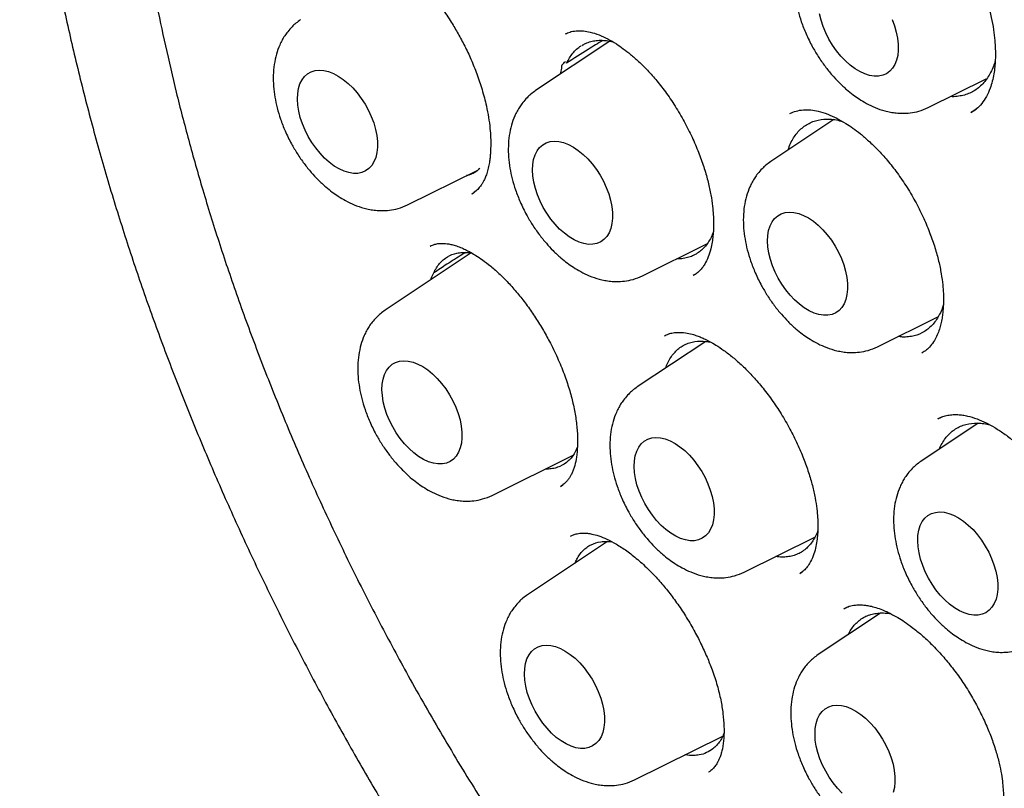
# Model space of a CAD drawing. Header units: millimetres. Extents: x 8 to 1191, y 12 to 1197.
# Tile 23 of 61: x 1115 to 1126, y 523 to 531. Entities that reach past the tile are written whole.
import ezdxf

# ---------------------------------------------------------------- set-up
doc = ezdxf.new("R2010")
doc.units = ezdxf.units.MM

msp = doc.modelspace()

# ---------------------------------------------------------------- linework, layer by layer
at = {"color": 7, "linetype": 'Continuous', "lineweight": 30}
for p, q in [((1121, 530.856), (1120.993, 530.853)), ((1121.422, 530.755), (1120.619, 530.219)), ((1120.949, 530.836), (1120.944, 530.834)), ((1124.871, 530.036), (1125.499, 530.347)), ((1125.333, 529.982), (1125.388, 530.019)), ((1123.847, 529.906), (1123.164, 529.451)), ((1123.388, 529.977), (1123.375, 529.971)), ((1119.231, 528.982), (1119.991, 529.358)), ((1119.928, 529.101), (1119.958, 529.12)), ((1119.478, 528.533), (1119.482, 528.535)), ((1121.777, 528.214), (1122.474, 528.559)), ((1119.919, 528.461), (1118.989, 527.841)), ((1122.33, 528.22), (1122.334, 528.222)), ((1124.322, 527.445), (1124.974, 527.768)), ((1122.064, 527.585), (1122.016, 527.564)), ((1122.017, 527.562), (1122.02, 527.564)), ((1122.46, 527.503), (1121.719, 527.01)), ((1124.802, 527.377), (1124.813, 527.385)), ((1125.411, 526.617), (1124.79, 526.203)), ((1125.015, 526.684), (1124.974, 526.664)), ((1124.975, 526.662), (1124.978, 526.663)), ((1120.147, 525.836), (1121.025, 526.27)), ((1120.887, 525.932), (1120.915, 525.951)), ((1121.397, 525.337), (1120.532, 524.76)), ((1122.877, 525.004), (1123.643, 525.384)), ((1123.478, 524.99), (1123.508, 525.012)), ((1124.003, 524.629), (1123.957, 524.607)), ((1124.354, 524.561), (1123.678, 524.111)), ((1121.69, 522.755), (1122.645, 523.228)), ((1122.492, 522.838), (1122.49, 522.837))]:
    msp.add_line(p, q, dxfattribs=at)
at = {"color": 7, "linetype": 'Continuous', "lineweight": 30, "flags": 128}
for points in [[(1124.479, 530.991), (1124.505, 530.922), (1124.524, 530.854), (1124.538, 530.786), (1124.545, 530.721), (1124.546, 530.659), (1124.539, 530.601), (1124.527, 530.549), (1124.508, 530.502), (1124.483, 530.462), (1124.453, 530.429), (1124.417, 530.403), (1124.377, 530.386), (1124.333, 530.377), (1124.285, 530.376), (1124.235, 530.384), (1124.183, 530.4), (1124.13, 530.425), (1124.077, 530.457), (1124.024, 530.496), (1123.973, 530.542), (1123.923, 530.594), (1123.877, 530.651), (1123.834, 530.713), (1123.795, 530.778), (1123.761, 530.845), (1123.733, 530.913), (1123.71, 530.982), (1123.693, 531.05)], [(1118.04, 530.127), (1118.042, 530.187), (1118.052, 530.242), (1118.067, 530.292), (1118.089, 530.335), (1118.117, 530.372), (1118.15, 530.401), (1118.188, 530.423), (1118.23, 530.436), (1118.276, 530.441), (1118.325, 530.437), (1118.376, 530.425), (1118.429, 530.405), (1118.482, 530.376), (1118.535, 530.341), (1118.588, 530.298), (1118.638, 530.249), (1118.686, 530.194), (1118.731, 530.135), (1118.772, 530.072), (1118.808, 530.005), (1118.839, 529.938), (1118.865, 529.869), (1118.885, 529.8), (1118.898, 529.733), (1118.905, 529.667), (1118.906, 529.606), (1118.9, 529.548), (1118.887, 529.495), (1118.868, 529.448), (1118.844, 529.408), (1118.813, 529.375), (1118.778, 529.35), (1118.738, 529.332), (1118.693, 529.323), (1118.646, 529.323), (1118.596, 529.331), (1118.544, 529.347), (1118.491, 529.371), (1118.437, 529.403), (1118.384, 529.443), (1118.333, 529.489), (1118.284, 529.541), (1118.237, 529.598), (1118.194, 529.659), (1118.155, 529.724), (1118.122, 529.791), (1118.093, 529.86), (1118.07, 529.929), (1118.054, 529.997), (1118.043, 530.063), (1118.04, 530.127)], [(1120.585, 529.358), (1120.588, 529.418), (1120.597, 529.474), (1120.613, 529.523), (1120.634, 529.567), (1120.662, 529.604), (1120.695, 529.633), (1120.733, 529.654), (1120.775, 529.668), (1120.821, 529.672), (1120.87, 529.669), (1120.921, 529.657), (1120.974, 529.636), (1121.027, 529.608), (1121.081, 529.572), (1121.133, 529.529), (1121.183, 529.48), (1121.231, 529.426), (1121.276, 529.366), (1121.317, 529.303), (1121.353, 529.237), (1121.384, 529.169), (1121.41, 529.1), (1121.43, 529.032), (1121.443, 528.964), (1121.451, 528.899), (1121.451, 528.837), (1121.445, 528.779), (1121.432, 528.727), (1121.414, 528.68), (1121.389, 528.64), (1121.358, 528.607), (1121.323, 528.581), (1121.283, 528.564), (1121.239, 528.555), (1121.191, 528.554), (1121.141, 528.562), (1121.089, 528.578), (1121.036, 528.603), (1120.982, 528.635), (1120.93, 528.674), (1120.878, 528.72), (1120.829, 528.772), (1120.782, 528.829), (1120.739, 528.891), (1120.701, 528.955), (1120.667, 529.023), (1120.638, 529.091), (1120.616, 529.16), (1120.599, 529.228), (1120.589, 529.295), (1120.585, 529.358)], [(1123.13, 528.59), (1123.133, 528.65), (1123.142, 528.705), (1123.158, 528.755), (1123.18, 528.799), (1123.207, 528.835), (1123.24, 528.865), (1123.278, 528.886), (1123.32, 528.899), (1123.366, 528.904), (1123.415, 528.9), (1123.467, 528.888), (1123.519, 528.868), (1123.573, 528.84), (1123.626, 528.804), (1123.678, 528.761), (1123.728, 528.712), (1123.776, 528.657), (1123.821, 528.598), (1123.862, 528.535), (1123.898, 528.469), (1123.93, 528.401), (1123.955, 528.332), (1123.975, 528.263), (1123.989, 528.196), (1123.996, 528.131), (1123.996, 528.069), (1123.99, 528.011), (1123.978, 527.958), (1123.959, 527.911), (1123.934, 527.871), (1123.904, 527.838), (1123.868, 527.813), (1123.828, 527.795), (1123.784, 527.786), (1123.736, 527.786), (1123.686, 527.794), (1123.634, 527.81), (1123.581, 527.834), (1123.528, 527.866), (1123.475, 527.906), (1123.423, 527.952), (1123.374, 528.004), (1123.327, 528.061), (1123.285, 528.122), (1123.246, 528.187), (1123.212, 528.254), (1123.183, 528.323), (1123.161, 528.392), (1123.144, 528.46), (1123.134, 528.526), (1123.13, 528.59)], [(1118.955, 526.98), (1118.958, 527.04), (1118.967, 527.096), (1118.983, 527.145), (1119.004, 527.189), (1119.032, 527.226), (1119.065, 527.255), (1119.103, 527.276), (1119.145, 527.29), (1119.191, 527.294), (1119.24, 527.291), (1119.291, 527.279), (1119.344, 527.258), (1119.397, 527.23), (1119.451, 527.194), (1119.503, 527.151), (1119.553, 527.102), (1119.601, 527.048), (1119.646, 526.988), (1119.687, 526.925), (1119.723, 526.859), (1119.755, 526.791), (1119.78, 526.722), (1119.8, 526.654), (1119.813, 526.586), (1119.821, 526.521), (1119.821, 526.459), (1119.815, 526.401), (1119.802, 526.349), (1119.784, 526.302), (1119.759, 526.262), (1119.728, 526.229), (1119.693, 526.203), (1119.653, 526.186), (1119.609, 526.177), (1119.561, 526.176), (1119.511, 526.184), (1119.459, 526.2), (1119.406, 526.225), (1119.352, 526.257), (1119.3, 526.296), (1119.248, 526.342), (1119.199, 526.394), (1119.152, 526.451), (1119.109, 526.513), (1119.071, 526.577), (1119.037, 526.645), (1119.008, 526.713), (1118.986, 526.782), (1118.969, 526.85), (1118.959, 526.917), (1118.955, 526.98)], [(1121.685, 526.149), (1121.688, 526.209), (1121.697, 526.264), (1121.713, 526.314), (1121.735, 526.358), (1121.762, 526.394), (1121.795, 526.424), (1121.833, 526.445), (1121.876, 526.458), (1121.922, 526.463), (1121.97, 526.459), (1122.022, 526.447), (1122.074, 526.427), (1122.128, 526.399), (1122.181, 526.363), (1122.233, 526.32), (1122.284, 526.271), (1122.332, 526.216), (1122.376, 526.157), (1122.417, 526.094), (1122.454, 526.028), (1122.485, 525.96), (1122.51, 525.891), (1122.53, 525.822), (1122.544, 525.755), (1122.551, 525.69), (1122.551, 525.628), (1122.545, 525.57), (1122.533, 525.517), (1122.514, 525.47), (1122.489, 525.43), (1122.459, 525.397), (1122.423, 525.372), (1122.383, 525.354), (1122.339, 525.345), (1122.291, 525.345), (1122.241, 525.353), (1122.189, 525.369), (1122.136, 525.393), (1122.083, 525.425), (1122.03, 525.465), (1121.978, 525.511), (1121.929, 525.563), (1121.883, 525.62), (1121.84, 525.681), (1121.801, 525.746), (1121.767, 525.813), (1121.739, 525.882), (1121.716, 525.951), (1121.699, 526.019), (1121.689, 526.085), (1121.685, 526.149)], [(1124.756, 525.342), (1124.759, 525.402), (1124.768, 525.458), (1124.784, 525.508), (1124.806, 525.551), (1124.833, 525.588), (1124.867, 525.617), (1124.904, 525.639), (1124.947, 525.652), (1124.993, 525.657), (1125.042, 525.653), (1125.093, 525.641), (1125.145, 525.62), (1125.199, 525.592), (1125.252, 525.556), (1125.304, 525.514), (1125.355, 525.465), (1125.403, 525.41), (1125.448, 525.351), (1125.488, 525.287), (1125.525, 525.221), (1125.556, 525.153), (1125.582, 525.084), (1125.601, 525.016), (1125.615, 524.948), (1125.622, 524.883), (1125.623, 524.821), (1125.616, 524.763), (1125.604, 524.711), (1125.585, 524.664), (1125.56, 524.624), (1125.53, 524.591), (1125.494, 524.565), (1125.454, 524.548), (1125.41, 524.539), (1125.362, 524.538), (1125.312, 524.546), (1125.26, 524.562), (1125.207, 524.587), (1125.154, 524.619), (1125.101, 524.658), (1125.05, 524.704), (1125, 524.756), (1124.954, 524.813), (1124.911, 524.875), (1124.872, 524.94), (1124.838, 525.007), (1124.81, 525.075), (1124.787, 525.144), (1124.77, 525.212), (1124.76, 525.279), (1124.756, 525.342)], [(1120.498, 523.899), (1120.5, 523.959), (1120.51, 524.015), (1120.525, 524.064), (1120.547, 524.108), (1120.575, 524.145), (1120.608, 524.174), (1120.646, 524.196), (1120.688, 524.209), (1120.734, 524.214), (1120.783, 524.21), (1120.834, 524.198), (1120.887, 524.177), (1120.94, 524.149), (1120.993, 524.113), (1121.046, 524.071), (1121.096, 524.021), (1121.144, 523.967), (1121.189, 523.907), (1121.23, 523.844), (1121.266, 523.778), (1121.297, 523.71), (1121.323, 523.641), (1121.343, 523.573), (1121.356, 523.505), (1121.363, 523.44), (1121.364, 523.378), (1121.358, 523.32), (1121.345, 523.268), (1121.327, 523.221), (1121.302, 523.181), (1121.271, 523.148), (1121.236, 523.122), (1121.196, 523.105), (1121.151, 523.096), (1121.104, 523.095), (1121.054, 523.103), (1121.002, 523.119), (1120.949, 523.144), (1120.895, 523.176), (1120.842, 523.215), (1120.791, 523.261), (1120.742, 523.313), (1120.695, 523.37), (1120.652, 523.432), (1120.614, 523.497), (1120.58, 523.564), (1120.551, 523.632), (1120.528, 523.701), (1120.512, 523.769), (1120.501, 523.836), (1120.498, 523.899)], [(1123.644, 523.25), (1123.646, 523.31), (1123.656, 523.365), (1123.671, 523.415), (1123.693, 523.459), (1123.721, 523.495), (1123.754, 523.525), (1123.792, 523.546), (1123.834, 523.559), (1123.88, 523.564), (1123.929, 523.561), (1123.98, 523.548), (1124.033, 523.528), (1124.086, 523.5), (1124.139, 523.464), (1124.192, 523.421), (1124.242, 523.372), (1124.29, 523.318), (1124.335, 523.258), (1124.376, 523.195), (1124.412, 523.129), (1124.443, 523.061), (1124.469, 522.992), (1124.489, 522.923), (1124.502, 522.856), (1124.509, 522.791), (1124.51, 522.729), (1124.504, 522.671), (1124.491, 522.618)], [(1123.937, 522.612), (1123.888, 522.664), (1123.841, 522.721), (1123.798, 522.782), (1123.76, 522.847), (1123.726, 522.914), (1123.697, 522.983), (1123.674, 523.052), (1123.658, 523.12), (1123.647, 523.186), (1123.644, 523.25)]]:
    msp.add_lwpolyline(points, dxfattribs=at)
at = {"color": 7, "linetype": 'Continuous', "lineweight": 30}
for points, knots in [([(1121.448, 544.512), (1121.415, 544.509), (1121.341, 544.5), (1121.229, 544.485), (1121.103, 544.465), (1120.965, 544.443), (1120.82, 544.417), (1120.666, 544.386), (1120.463, 544.34), (1120.21, 544.274), (1119.907, 544.178), (1119.655, 544.085), (1119.453, 544), (1119.302, 543.933), (1119.156, 543.863), (1119.018, 543.792), (1118.894, 543.724), (1118.783, 543.66), (1118.685, 543.602), (1118.602, 543.55), (1118.534, 543.505), (1118.478, 543.468), (1118.43, 543.435), (1118.383, 543.403), (1118.33, 543.366), (1118.268, 543.321), (1118.186, 543.26), (1118.084, 543.181), (1117.962, 543.081), (1117.83, 542.968), (1117.694, 542.845), (1117.56, 542.716), (1117.43, 542.584), (1117.32, 542.466), (1117.228, 542.363), (1117.157, 542.281), (1117.092, 542.203), (1117.036, 542.134), (1116.991, 542.077), (1116.956, 542.033), (1116.927, 541.996), (1116.897, 541.956), (1116.862, 541.909), (1116.82, 541.852), (1116.77, 541.782), (1116.713, 541.701), (1116.652, 541.611), (1116.59, 541.517), (1116.53, 541.423), (1116.447, 541.288), (1116.344, 541.112), (1116.23, 540.903), (1116.13, 540.706), (1116.043, 540.524), (1115.966, 540.356), (1115.905, 540.212), (1115.856, 540.093), (1115.819, 539.998), (1115.786, 539.913), (1115.757, 539.834), (1115.728, 539.756), (1115.698, 539.671), (1115.664, 539.574), (1115.626, 539.459), (1115.584, 539.325), (1115.537, 539.172), (1115.488, 539), (1115.438, 538.809), (1115.387, 538.602), (1115.326, 538.333), (1115.261, 538.008), (1115.197, 537.63), (1115.146, 537.261), (1115.106, 536.902), (1115.076, 536.554), (1115.05, 536.159), (1115.034, 535.713), (1115.031, 535.21), (1115.043, 534.706), (1115.07, 534.198), (1115.111, 533.681), (1115.167, 533.148), (1115.241, 532.595), (1115.333, 532.018), (1115.444, 531.419), (1115.575, 530.808), (1115.723, 530.195), (1115.885, 529.586), (1116.063, 528.983), (1116.253, 528.389), (1116.456, 527.802), (1116.671, 527.22), (1116.901, 526.639), (1117.145, 526.056), (1117.405, 525.472), (1117.679, 524.888), (1117.967, 524.308), (1118.266, 523.734), (1118.576, 523.17), (1118.896, 522.615), (1119.228, 522.068), (1119.575, 521.52), (1119.934, 520.979), (1120.306, 520.443), (1120.69, 519.915), (1121.035, 519.461), (1121.334, 519.082), (1121.576, 518.783), (1121.812, 518.499), (1122.037, 518.237), (1122.248, 517.995), (1122.447, 517.773), (1122.633, 517.57), (1122.795, 517.397), (1122.938, 517.246), (1123.072, 517.106), (1123.217, 516.958), (1123.38, 516.794), (1123.562, 516.615), (1123.764, 516.419), (1123.982, 516.213), (1124.217, 515.997), (1124.468, 515.773), (1124.78, 515.502), (1125.141, 515.2), (1125.542, 514.881), (1125.913, 514.6), (1126.255, 514.353), (1126.568, 514.136), (1126.87, 513.935), (1127.167, 513.746), (1127.464, 513.564), (1127.663, 513.45), (1127.763, 513.392)], [0, 0, 0, 0, 0.002879, 0.006366, 0.010469, 0.015193, 0.020502, 0.02605, 0.031756, 0.042624, 0.054017, 0.065932, 0.071801, 0.077788, 0.083847, 0.089515, 0.094673, 0.099321, 0.10346, 0.107094, 0.109928, 0.112354, 0.114372, 0.116248, 0.118558, 0.121322, 0.124494, 0.129526, 0.135154, 0.141378, 0.147986, 0.154554, 0.161068, 0.167527, 0.171478, 0.175374, 0.178898, 0.181969, 0.184589, 0.18633, 0.187799, 0.189414, 0.191415, 0.1938, 0.196751, 0.200136, 0.203922, 0.207746, 0.211504, 0.215197, 0.223639, 0.231715, 0.238615, 0.2452, 0.251152, 0.256367, 0.260052, 0.263255, 0.266008, 0.268599, 0.271097, 0.273778, 0.276939, 0.28058, 0.284908, 0.289762, 0.295141, 0.301047, 0.307475, 0.314012, 0.325338, 0.336228, 0.346685, 0.356694, 0.366243, 0.375323, 0.38868, 0.401815, 0.414749, 0.427525, 0.44039, 0.453472, 0.466996, 0.480959, 0.495351, 0.510063, 0.524589, 0.538923, 0.553061, 0.567033, 0.580657, 0.594291, 0.607936, 0.621586, 0.635485, 0.649379, 0.663265, 0.677136, 0.69099, 0.704578, 0.718206, 0.732019, 0.746208, 0.760019, 0.774125, 0.788507, 0.797117, 0.805689, 0.813793, 0.821402, 0.82852, 0.835147, 0.841285, 0.846933, 0.851038, 0.85531, 0.85999, 0.865079, 0.871033, 0.877464, 0.88437, 0.891753, 0.89961, 0.907918, 0.920796, 0.933081, 0.944772, 0.954711, 0.964179, 0.973181, 0.982038, 0.990977, 1, 1, 1, 1]), ([(1122.034, 543.139), (1122.098, 543.142), (1122.237, 543.147), (1122.455, 543.146), (1122.687, 543.138), (1122.922, 543.123), (1123.158, 543.1), (1123.397, 543.07), (1123.638, 543.032), (1123.881, 542.988), (1124.126, 542.935), (1124.373, 542.876), (1124.621, 542.809), (1124.87, 542.736), (1125.121, 542.655), (1125.374, 542.566), (1125.627, 542.471), (1125.882, 542.369), (1126.137, 542.259), (1126.393, 542.143), (1126.65, 542.019), (1126.907, 541.889), (1127.165, 541.752), (1127.423, 541.608), (1127.681, 541.458), (1127.939, 541.301), (1128.197, 541.137), (1128.454, 540.967), (1128.712, 540.791), (1128.969, 540.608), (1129.225, 540.419), (1129.48, 540.224), (1129.734, 540.023), (1129.988, 539.816), (1130.24, 539.603), (1130.491, 539.385), (1130.74, 539.161), (1130.988, 538.931), (1131.235, 538.696), (1131.479, 538.456), (1131.722, 538.211), (1131.962, 537.96), (1132.201, 537.705), (1132.437, 537.445), (1132.67, 537.18), (1132.901, 536.911), (1133.13, 536.638), (1133.356, 536.36), (1133.579, 536.078), (1133.799, 535.792), (1134.015, 535.502), (1134.229, 535.209), (1134.439, 534.912), (1134.646, 534.612), (1134.85, 534.308), (1135.049, 534.001), (1135.246, 533.692), (1135.438, 533.379), (1135.626, 533.065), (1135.81, 532.747), (1135.991, 532.427), (1136.167, 532.106), (1136.339, 531.782), (1136.506, 531.456), (1136.669, 531.129), (1136.827, 530.8), (1136.981, 530.47), (1137.13, 530.138), (1137.275, 529.806), (1137.414, 529.473), (1137.549, 529.139), (1137.679, 528.805), (1137.803, 528.47), (1137.923, 528.136), (1138.038, 527.801), (1138.147, 527.466), (1138.251, 527.132), (1138.35, 526.798), (1138.443, 526.465), (1138.531, 526.133), (1138.613, 525.802), (1138.69, 525.472), (1138.762, 525.143), (1138.828, 524.816), (1138.888, 524.49), (1138.943, 524.167), (1138.992, 523.845), (1139.036, 523.525), (1139.073, 523.208), (1139.106, 522.894), (1139.132, 522.581), (1139.153, 522.272), (1139.168, 521.966), (1139.177, 521.663), (1139.18, 521.363), (1139.178, 521.066), (1139.17, 520.773), (1139.157, 520.483), (1139.137, 520.198), (1139.113, 519.916), (1139.082, 519.639), (1139.046, 519.366), (1139.004, 519.097), (1138.956, 518.833), (1138.903, 518.573), (1138.844, 518.318), (1138.78, 518.068), (1138.711, 517.823), (1138.636, 517.583), (1138.555, 517.348), (1138.469, 517.119), (1138.378, 516.895), (1138.282, 516.677), (1138.18, 516.464), (1138.074, 516.257), (1137.961, 516.056), (1137.873, 515.907), (1137.821, 515.826), (1137.809, 515.808)], [0, 0, 0, 0, 0.007395, 0.016121, 0.024841, 0.033555, 0.042264, 0.050967, 0.059667, 0.068362, 0.077053, 0.085742, 0.094428, 0.103112, 0.111793, 0.120473, 0.129152, 0.13783, 0.146507, 0.155183, 0.16386, 0.172535, 0.181211, 0.189887, 0.198563, 0.20724, 0.215916, 0.224594, 0.233271, 0.241949, 0.250628, 0.259307, 0.267987, 0.276667, 0.285348, 0.29403, 0.302712, 0.311395, 0.320079, 0.328763, 0.337447, 0.346132, 0.354818, 0.363504, 0.37219, 0.380877, 0.389565, 0.398253, 0.406941, 0.415629, 0.424318, 0.433007, 0.441696, 0.450386, 0.459075, 0.467765, 0.476455, 0.485145, 0.493835, 0.502525, 0.511216, 0.519906, 0.528596, 0.537286, 0.545976, 0.554665, 0.563355, 0.572044, 0.580733, 0.589422, 0.59811, 0.606798, 0.615486, 0.624174, 0.632861, 0.641547, 0.650233, 0.658919, 0.667604, 0.676288, 0.684972, 0.693656, 0.702338, 0.71102, 0.719702, 0.728383, 0.737063, 0.745742, 0.754421, 0.763099, 0.771777, 0.780454, 0.78913, 0.797806, 0.806481, 0.815156, 0.823831, 0.832505, 0.841179, 0.849853, 0.858528, 0.867202, 0.875877, 0.884552, 0.893229, 0.901906, 0.910585, 0.919266, 0.927949, 0.936634, 0.945322, 0.954014, 0.962709, 0.971409, 0.980113, 0.988823, 0.997538, 1, 1, 1, 1]), ([(1121.972, 542.915), (1121.932, 542.911), (1121.847, 542.903), (1121.715, 542.887), (1121.567, 542.865), (1121.406, 542.838), (1121.232, 542.804), (1121.044, 542.761), (1120.845, 542.708), (1120.643, 542.648), (1120.441, 542.579), (1120.246, 542.504), (1120.057, 542.423), (1119.881, 542.341), (1119.721, 542.259), (1119.577, 542.179), (1119.451, 542.104), (1119.342, 542.037), (1119.251, 541.977), (1119.174, 541.924), (1119.111, 541.881), (1119.06, 541.843), (1119.011, 541.808), (1118.959, 541.768), (1118.897, 541.72), (1118.827, 541.664), (1118.748, 541.598), (1118.661, 541.523), (1118.565, 541.437), (1118.462, 541.341), (1118.358, 541.237), (1118.254, 541.13), (1118.153, 541.019), (1118.04, 540.889), (1117.915, 540.736), (1117.781, 540.56), (1117.651, 540.378), (1117.527, 540.19), (1117.408, 539.996), (1117.296, 539.799), (1117.196, 539.611), (1117.11, 539.438), (1117.039, 539.287), (1116.979, 539.153), (1116.929, 539.035), (1116.889, 538.937), (1116.857, 538.856), (1116.831, 538.788), (1116.807, 538.723), (1116.78, 538.652), (1116.751, 538.568), (1116.717, 538.471), (1116.68, 538.358), (1116.639, 538.229), (1116.595, 538.082), (1116.548, 537.914), (1116.498, 537.726), (1116.45, 537.524), (1116.404, 537.316), (1116.363, 537.108), (1116.318, 536.855), (1116.272, 536.558), (1116.23, 536.218), (1116.198, 535.887), (1116.174, 535.565), (1116.157, 535.225), (1116.148, 534.868), (1116.149, 534.487), (1116.158, 534.093), (1116.179, 533.667), (1116.215, 533.205), (1116.265, 532.715), (1116.333, 532.196), (1116.415, 531.685), (1116.507, 531.185), (1116.609, 530.701), (1116.726, 530.198), (1116.861, 529.677), (1117.014, 529.139), (1117.186, 528.583), (1117.379, 528.011), (1117.593, 527.423), (1117.828, 526.824), (1118.081, 526.221), (1118.351, 525.623), (1118.634, 525.033), (1118.929, 524.452), (1119.253, 523.851), (1119.607, 523.231), (1119.993, 522.595), (1120.392, 521.977), (1120.801, 521.378), (1121.221, 520.797), (1121.649, 520.236), (1122.085, 519.696), (1122.528, 519.177), (1122.975, 518.679), (1123.428, 518.203), (1123.883, 517.75), (1124.34, 517.32), (1124.799, 516.912), (1125.257, 516.529), (1125.71, 516.171), (1126.156, 515.841), (1126.592, 515.537), (1127.019, 515.259), (1127.435, 515.006), (1127.839, 514.776), (1128.232, 514.569), (1128.613, 514.383), (1128.982, 514.217), (1129.351, 514.065), (1129.721, 513.927), (1130.091, 513.803), (1130.368, 513.721), (1130.556, 513.671), (1130.659, 513.644), (1130.761, 513.619), (1130.862, 513.595), (1130.962, 513.573), (1131.06, 513.552), (1131.151, 513.534), (1131.226, 513.52), (1131.283, 513.509), (1131.323, 513.502), (1131.357, 513.496), (1131.395, 513.49), (1131.444, 513.482), (1131.505, 513.472), (1131.584, 513.46), (1131.679, 513.447), (1131.793, 513.433), (1131.922, 513.418), (1132.063, 513.405), (1132.306, 513.387), (1132.64, 513.375), (1133.054, 513.384), (1133.418, 513.413), (1133.737, 513.456), (1134.012, 513.506), (1134.27, 513.564), (1134.509, 513.629), (1134.69, 513.687), (1134.822, 513.733), (1134.908, 513.764), (1134.986, 513.794), (1135.054, 513.822), (1135.106, 513.843), (1135.144, 513.859), (1135.173, 513.872), (1135.204, 513.885), (1135.239, 513.901), (1135.29, 513.924), (1135.356, 513.956), (1135.442, 513.997), (1135.54, 514.048), (1135.651, 514.107), (1135.786, 514.184), (1135.943, 514.281), (1136.12, 514.399), (1136.31, 514.536), (1136.513, 514.697), (1136.728, 514.884), (1136.944, 515.094), (1137.162, 515.328), (1137.37, 515.574), (1137.499, 515.751), (1137.56, 515.836)], [0, 0, 0, 0, 0.003065, 0.006581, 0.010549, 0.014969, 0.01984, 0.025163, 0.030938, 0.037164, 0.043018, 0.04921, 0.05522, 0.060761, 0.066062, 0.070849, 0.07512, 0.078777, 0.081948, 0.084633, 0.08683, 0.088542, 0.090146, 0.092003, 0.094191, 0.096884, 0.099722, 0.102968, 0.106623, 0.110674, 0.114843, 0.11901, 0.123174, 0.127337, 0.133389, 0.139437, 0.145481, 0.151521, 0.157557, 0.163588, 0.169412, 0.174207, 0.178472, 0.182207, 0.185412, 0.188087, 0.190233, 0.191863, 0.19354, 0.195367, 0.197532, 0.200065, 0.202967, 0.206237, 0.209876, 0.214083, 0.218694, 0.223677, 0.22866, 0.233533, 0.238296, 0.246189, 0.253762, 0.261013, 0.267944, 0.274555, 0.282727, 0.290373, 0.298122, 0.306853, 0.316029, 0.325648, 0.335711, 0.346218, 0.355073, 0.36422, 0.37366, 0.383392, 0.393416, 0.403733, 0.414342, 0.425244, 0.436438, 0.447749, 0.458977, 0.470122, 0.481184, 0.492164, 0.504868, 0.51746, 0.52994, 0.542307, 0.554562, 0.566705, 0.578736, 0.590655, 0.602463, 0.614158, 0.625742, 0.637214, 0.648575, 0.659823, 0.670856, 0.681613, 0.692094, 0.7023, 0.71223, 0.721884, 0.731263, 0.740366, 0.749193, 0.757743, 0.766993, 0.775974, 0.784753, 0.787301, 0.789832, 0.792345, 0.794841, 0.797319, 0.799779, 0.802151, 0.804121, 0.805404, 0.806396, 0.80712, 0.808006, 0.809227, 0.810784, 0.812677, 0.815148, 0.818024, 0.821308, 0.824997, 0.828844, 0.840098, 0.851056, 0.861718, 0.869661, 0.87742, 0.884807, 0.891749, 0.898248, 0.900967, 0.9036, 0.906081, 0.908179, 0.909873, 0.910922, 0.911741, 0.912655, 0.913781, 0.915118, 0.917425, 0.920174, 0.923366, 0.926999, 0.931075, 0.936886, 0.943001, 0.949416, 0.957072, 0.965117, 0.97355, 0.982371, 0.991579, 1, 1, 1, 1]), ([(1123.954, 532.602), (1123.979, 532.613), (1124.026, 532.634), (1124.109, 532.646), (1124.196, 532.643), (1124.272, 532.63), (1124.342, 532.61), (1124.419, 532.58), (1124.502, 532.539), (1124.585, 532.49), (1124.661, 532.438), (1124.737, 532.379), (1124.819, 532.308), (1124.912, 532.218), (1125.013, 532.107), (1125.106, 531.987), (1125.188, 531.868), (1125.257, 531.756), (1125.329, 531.625), (1125.401, 531.476), (1125.466, 531.313), (1125.516, 531.158), (1125.553, 531.014), (1125.578, 530.883), (1125.591, 530.769), (1125.597, 530.675), (1125.598, 530.602), (1125.596, 530.538), (1125.591, 530.472), (1125.58, 530.397), (1125.564, 530.319), (1125.538, 530.236), (1125.501, 530.152), (1125.45, 530.075), (1125.393, 530.019), (1125.354, 529.995), (1125.335, 529.984)], [0, 0, 0, 0, 0.043435, 0.081816, 0.115099, 0.142949, 0.166382, 0.192262, 0.221186, 0.247977, 0.271474, 0.293697, 0.319528, 0.349166, 0.382596, 0.419819, 0.446758, 0.474681, 0.501788, 0.540734, 0.577629, 0.61247, 0.64527, 0.675971, 0.703727, 0.727037, 0.745893, 0.760044, 0.778546, 0.801432, 0.826617, 0.853219, 0.88845, 0.925458, 0.962663, 1, 1, 1, 1]), ([(1123.713, 532.041), (1123.696, 532.029), (1123.662, 532.005), (1123.615, 531.961), (1123.574, 531.913), (1123.541, 531.867), (1123.512, 531.819), (1123.48, 531.754), (1123.449, 531.666), (1123.426, 531.557), (1123.416, 531.441), (1123.419, 531.322), (1123.433, 531.203), (1123.459, 531.084), (1123.495, 530.962), (1123.546, 530.831), (1123.608, 530.705), (1123.678, 530.588), (1123.75, 530.484), (1123.825, 530.39), (1123.904, 530.306), (1123.98, 530.235), (1124.053, 530.176), (1124.125, 530.126), (1124.204, 530.078), (1124.298, 530.033), (1124.385, 530.003), (1124.462, 529.985), (1124.526, 529.976), (1124.596, 529.972), (1124.679, 529.977), (1124.773, 529.994), (1124.837, 530.021), (1124.871, 530.036)], [0, 0, 0, 0, 0.021223, 0.040435, 0.065665, 0.087537, 0.108976, 0.130389, 0.168451, 0.207233, 0.246874, 0.286243, 0.324449, 0.361641, 0.399984, 0.4419, 0.487463, 0.524095, 0.562832, 0.599743, 0.632218, 0.668596, 0.69705, 0.723107, 0.753328, 0.787907, 0.827507, 0.849354, 0.872592, 0.897705, 0.927067, 0.961148, 1, 1, 1, 1]), ([(1118.589, 531.741), (1118.603, 531.747), (1118.63, 531.76), (1118.695, 531.77), (1118.762, 531.767), (1118.821, 531.755), (1118.886, 531.735), (1118.96, 531.704), (1119.037, 531.662), (1119.121, 531.609), (1119.211, 531.541), (1119.309, 531.456), (1119.408, 531.356), (1119.508, 531.241), (1119.609, 531.109), (1119.7, 530.972), (1119.781, 530.835), (1119.853, 530.701), (1119.921, 530.555), (1119.985, 530.397), (1120.042, 530.227), (1120.083, 530.069), (1120.11, 529.929), (1120.125, 529.814), (1120.132, 529.714), (1120.133, 529.633), (1120.131, 529.572), (1120.128, 529.522), (1120.123, 529.476), (1120.115, 529.423), (1120.102, 529.365), (1120.086, 529.31), (1120.069, 529.266), (1120.051, 529.231), (1120.032, 529.199), (1120.007, 529.165), (1119.972, 529.128), (1119.941, 529.109), (1119.925, 529.099)], [0, 0, 0, 0, 0.038065, 0.072185, 0.101881, 0.127076, 0.153228, 0.182212, 0.210375, 0.236214, 0.26821, 0.300732, 0.33401, 0.368121, 0.404026, 0.442106, 0.472115, 0.503361, 0.53614, 0.571603, 0.609847, 0.650876, 0.679784, 0.709057, 0.734618, 0.755947, 0.77306, 0.78598, 0.798634, 0.815949, 0.837802, 0.859627, 0.878792, 0.895512, 0.911914, 0.934838, 0.964209, 1, 1, 1, 1]), ([(1118.074, 530.988), (1118.056, 530.975), (1118.023, 530.951), (1117.976, 530.907), (1117.934, 530.86), (1117.901, 530.813), (1117.872, 530.765), (1117.84, 530.7), (1117.809, 530.613), (1117.786, 530.503), (1117.776, 530.387), (1117.779, 530.268), (1117.794, 530.149), (1117.819, 530.031), (1117.856, 529.908), (1117.906, 529.778), (1117.968, 529.652), (1118.038, 529.534), (1118.11, 529.43), (1118.185, 529.336), (1118.264, 529.252), (1118.34, 529.181), (1118.414, 529.122), (1118.485, 529.072), (1118.565, 529.025), (1118.658, 528.98), (1118.745, 528.95), (1118.823, 528.932), (1118.887, 528.922), (1118.957, 528.918), (1119.039, 528.923), (1119.134, 528.941), (1119.197, 528.968), (1119.231, 528.982)], [0, 0, 0, 0, 0.021223, 0.040435, 0.065665, 0.087537, 0.108976, 0.130389, 0.168451, 0.207233, 0.246874, 0.286243, 0.324449, 0.361641, 0.399984, 0.4419, 0.487463, 0.524095, 0.562832, 0.599743, 0.632218, 0.668596, 0.69705, 0.723107, 0.753328, 0.787907, 0.827507, 0.849354, 0.872592, 0.897705, 0.927067, 0.961148, 1, 1, 1, 1]), ([(1120.942, 530.834), (1120.957, 530.841), (1120.988, 530.855), (1121.055, 530.869), (1121.133, 530.868), (1121.215, 530.854), (1121.301, 530.827), (1121.397, 530.783), (1121.486, 530.731), (1121.569, 530.674), (1121.649, 530.611), (1121.737, 530.534), (1121.833, 530.439), (1121.935, 530.324), (1122.04, 530.187), (1122.144, 530.032), (1122.24, 529.865), (1122.323, 529.697), (1122.391, 529.534), (1122.446, 529.377), (1122.488, 529.229), (1122.517, 529.093), (1122.534, 528.975), (1122.543, 528.879), (1122.546, 528.81), (1122.546, 528.755), (1122.544, 528.704), (1122.539, 528.643), (1122.53, 528.574), (1122.514, 528.496), (1122.488, 528.414), (1122.457, 528.349), (1122.425, 528.301), (1122.396, 528.269), (1122.364, 528.24), (1122.339, 528.225), (1122.326, 528.217)], [0, 0, 0, 0, 0.036027, 0.070805, 0.103945, 0.134641, 0.171792, 0.204721, 0.23638, 0.260479, 0.28586, 0.314182, 0.345454, 0.379658, 0.416793, 0.456866, 0.497322, 0.536088, 0.573151, 0.608508, 0.642171, 0.674095, 0.703422, 0.727435, 0.745899, 0.75743, 0.771649, 0.789654, 0.811395, 0.836127, 0.869261, 0.904801, 0.923569, 0.945212, 0.970696, 1, 1, 1, 1]), ([(1121.348, 530.764), (1121.295, 530.732), (1121.166, 530.654), (1121.032, 530.567), (1120.953, 530.516)], [0, 0, 0, 0, 0.410935, 1, 1, 1, 1]), ([(1121.118, 530.709), (1121.132, 530.717), (1121.162, 530.734), (1121.215, 530.752), (1121.274, 530.764), (1121.336, 530.766), (1121.396, 530.761), (1121.436, 530.752), (1121.453, 530.748)], [0, 0, 0, 0, 0.147251, 0.325212, 0.50444, 0.686608, 0.863013, 1, 1, 1, 1]), ([(1120.954, 530.517), (1120.974, 530.555), (1121.006, 530.612), (1121.062, 530.67), (1121.094, 530.693), (1121.11, 530.704)], [0, 0, 0, 0, 0.492625, 0.745383, 1, 1, 1, 1]), ([(1120.891, 530.401), (1120.891, 530.404), (1120.894, 530.433), (1120.903, 530.46), (1120.902, 530.495), (1120.905, 530.498), (1120.907, 530.499), (1120.913, 530.506), (1120.925, 530.518), (1120.935, 530.529), (1120.941, 530.535)], [0, 0, 0, 0, 0.0625769, 0.4988602, 0.5831518, 0.5860077, 0.5965612, 0.6387753, 0.8076331, 1, 1, 1, 1]), ([(1125.596, 530.544), (1125.589, 530.524), (1125.576, 530.478), (1125.537, 530.394), (1125.487, 530.319), (1125.426, 530.259), (1125.359, 530.209), (1125.283, 530.174), (1125.198, 530.158), (1125.149, 530.151), (1125.12, 530.155), (1125.114, 530.156)], [0, 0, 0, 0, 0.082796, 0.183592, 0.379318, 0.478664, 0.57946, 0.775186, 0.874533, 0.975328, 1, 1, 1, 1]), ([(1120.619, 530.219), (1120.601, 530.207), (1120.568, 530.183), (1120.521, 530.138), (1120.48, 530.091), (1120.446, 530.045), (1120.417, 529.997), (1120.386, 529.932), (1120.354, 529.844), (1120.331, 529.735), (1120.321, 529.619), (1120.324, 529.5), (1120.339, 529.381), (1120.364, 529.262), (1120.401, 529.14), (1120.452, 529.009), (1120.513, 528.883), (1120.583, 528.766), (1120.655, 528.662), (1120.731, 528.568), (1120.809, 528.484), (1120.885, 528.413), (1120.959, 528.354), (1121.031, 528.303), (1121.11, 528.256), (1121.203, 528.211), (1121.291, 528.181), (1121.368, 528.163), (1121.432, 528.154), (1121.502, 528.15), (1121.584, 528.155), (1121.679, 528.172), (1121.743, 528.199), (1121.777, 528.214)], [0, 0, 0, 0, 0.021223, 0.040435, 0.065665, 0.087537, 0.108976, 0.130389, 0.168451, 0.207233, 0.246874, 0.286243, 0.324449, 0.361641, 0.399984, 0.4419, 0.487463, 0.524095, 0.562832, 0.599743, 0.632218, 0.668596, 0.69705, 0.723107, 0.753328, 0.787907, 0.827507, 0.849354, 0.872592, 0.897705, 0.927067, 0.961148, 1, 1, 1, 1]), ([(1123.373, 529.971), (1123.394, 529.981), (1123.434, 529.999), (1123.512, 530.013), (1123.597, 530.012), (1123.685, 529.997), (1123.776, 529.969), (1123.877, 529.923), (1123.969, 529.871), (1124.055, 529.814), (1124.138, 529.751), (1124.228, 529.673), (1124.326, 529.578), (1124.43, 529.463), (1124.537, 529.327), (1124.642, 529.172), (1124.739, 529.006), (1124.821, 528.839), (1124.89, 528.676), (1124.943, 528.521), (1124.984, 528.374), (1125.011, 528.239), (1125.027, 528.122), (1125.034, 528.028), (1125.035, 527.959), (1125.034, 527.907), (1125.032, 527.861), (1125.027, 527.809), (1125.019, 527.752), (1125.007, 527.692), (1124.99, 527.631), (1124.967, 527.57), (1124.936, 527.509), (1124.895, 527.451), (1124.849, 527.407), (1124.82, 527.388), (1124.804, 527.379)], [0, 0, 0, 0, 0.041916, 0.078994, 0.112235, 0.142992, 0.180198, 0.213174, 0.244874, 0.269, 0.294406, 0.322752, 0.354046, 0.388268, 0.425418, 0.465499, 0.505958, 0.54472, 0.581773, 0.617113, 0.650757, 0.682657, 0.711959, 0.735949, 0.754394, 0.765775, 0.778649, 0.793912, 0.811536, 0.832257, 0.853016, 0.876939, 0.903999, 0.934061, 0.966112, 1, 1, 1, 1]), ([(1123.355, 529.578), (1123.358, 529.591), (1123.368, 529.628), (1123.395, 529.679), (1123.44, 529.754), (1123.498, 529.814), (1123.565, 529.859), (1123.638, 529.893), (1123.719, 529.911), (1123.807, 529.911), (1123.874, 529.906), (1123.922, 529.89), (1123.945, 529.883)], [0, 0, 0, 0, 0.044181, 0.131551, 0.220196, 0.392327, 0.479697, 0.568341, 0.740472, 0.827843, 0.916487, 1, 1, 1, 1]), ([(1120.016, 529.376), (1119.996, 529.359), (1119.962, 529.33), (1119.911, 529.308), (1119.881, 529.301), (1119.87, 529.299)], [0, 0, 0, 0, 0.461439, 0.79924, 1, 1, 1, 1]), ([(1123.164, 529.451), (1123.146, 529.438), (1123.113, 529.414), (1123.066, 529.37), (1123.025, 529.323), (1122.991, 529.276), (1122.963, 529.228), (1122.931, 529.163), (1122.899, 529.076), (1122.876, 528.966), (1122.866, 528.851), (1122.869, 528.731), (1122.884, 528.613), (1122.909, 528.494), (1122.946, 528.371), (1122.997, 528.241), (1123.059, 528.115), (1123.128, 527.997), (1123.2, 527.893), (1123.276, 527.8), (1123.354, 527.715), (1123.43, 527.644), (1123.504, 527.585), (1123.576, 527.535), (1123.655, 527.488), (1123.748, 527.443), (1123.836, 527.413), (1123.913, 527.395), (1123.977, 527.385), (1124.047, 527.381), (1124.129, 527.386), (1124.224, 527.404), (1124.288, 527.431), (1124.322, 527.445)], [0, 0, 0, 0, 0.021223, 0.040435, 0.065665, 0.087537, 0.108976, 0.130389, 0.168451, 0.207233, 0.246874, 0.286243, 0.324449, 0.361641, 0.399984, 0.4419, 0.487463, 0.524095, 0.562832, 0.599743, 0.632218, 0.668596, 0.69705, 0.723107, 0.753328, 0.787907, 0.827507, 0.849354, 0.872592, 0.897705, 0.927067, 0.961148, 1, 1, 1, 1]), ([(1122.542, 528.689), (1122.539, 528.68), (1122.528, 528.648), (1122.503, 528.6), (1122.468, 528.547), (1122.427, 528.502), (1122.382, 528.464), (1122.332, 528.435), (1122.278, 528.413), (1122.219, 528.401), (1122.175, 528.395), (1122.151, 528.397), (1122.147, 528.397)], [0, 0, 0, 0, 0.05066, 0.166301, 0.282766, 0.401141, 0.515771, 0.631413, 0.747878, 0.866253, 0.980883, 1, 1, 1, 1]), ([(1119.476, 528.535), (1119.493, 528.543), (1119.523, 528.556), (1119.569, 528.564), (1119.608, 528.565), (1119.643, 528.563), (1119.68, 528.559), (1119.724, 528.549), (1119.776, 528.533), (1119.83, 528.511), (1119.878, 528.488), (1119.924, 528.463), (1119.978, 528.431), (1120.049, 528.383), (1120.136, 528.316), (1120.234, 528.229), (1120.335, 528.128), (1120.434, 528.014), (1120.529, 527.891), (1120.619, 527.76), (1120.703, 527.624), (1120.786, 527.472), (1120.865, 527.307), (1120.935, 527.133), (1120.989, 526.969), (1121.03, 526.811), (1121.058, 526.656), (1121.073, 526.506), (1121.074, 526.369), (1121.063, 526.251), (1121.046, 526.171), (1121.029, 526.117), (1121.014, 526.079), (1120.997, 526.046), (1120.978, 526.016), (1120.955, 525.987), (1120.926, 525.958), (1120.902, 525.942), (1120.89, 525.934)], [0, 0, 0, 0, 0.034364, 0.0627, 0.084962, 0.101078, 0.117182, 0.135774, 0.157207, 0.179415, 0.197233, 0.210368, 0.22839, 0.25195, 0.281137, 0.314211, 0.347522, 0.380989, 0.414449, 0.44779, 0.481035, 0.513578, 0.555071, 0.594414, 0.631631, 0.667612, 0.70504, 0.74406, 0.783635, 0.820314, 0.853937, 0.870724, 0.888011, 0.905954, 0.922868, 0.944204, 0.969919, 1, 1, 1, 1]), ([(1119.515, 528.246), (1119.524, 528.264), (1119.543, 528.301), (1119.578, 528.348), (1119.618, 528.388), (1119.678, 528.431), (1119.746, 528.458), (1119.822, 528.468), (1119.877, 528.468), (1119.914, 528.462), (1119.929, 528.46)], [0, 0, 0, 0, 0.112787, 0.226358, 0.342398, 0.459292, 0.686278, 0.801493, 0.918386, 1, 1, 1, 1]), ([(1119.862, 528.466), (1119.848, 528.458), (1119.781, 528.417), (1119.666, 528.345), (1119.563, 528.277), (1119.515, 528.246)], [0, 0, 0, 0, 0.119884, 0.590278, 1, 1, 1, 1]), ([(1119.485, 528.172), (1119.486, 528.177), (1119.494, 528.204), (1119.505, 528.227), (1119.515, 528.246)], [0, 0, 0, 0, 0.175043, 1, 1, 1, 1]), ([(1125.033, 527.9), (1125.03, 527.887), (1125.019, 527.851), (1124.985, 527.776), (1124.937, 527.703), (1124.878, 527.645), (1124.813, 527.598), (1124.738, 527.566), (1124.656, 527.552), (1124.599, 527.547), (1124.561, 527.554), (1124.546, 527.557)], [0, 0, 0, 0, 0.051347, 0.151446, 0.34582, 0.44448, 0.544579, 0.738952, 0.837613, 0.937711, 1, 1, 1, 1]), ([(1118.989, 527.841), (1118.971, 527.829), (1118.938, 527.805), (1118.891, 527.76), (1118.85, 527.713), (1118.816, 527.667), (1118.787, 527.619), (1118.756, 527.554), (1118.724, 527.466), (1118.701, 527.357), (1118.691, 527.241), (1118.694, 527.122), (1118.709, 527.003), (1118.734, 526.884), (1118.771, 526.762), (1118.822, 526.631), (1118.883, 526.505), (1118.953, 526.388), (1119.025, 526.284), (1119.101, 526.19), (1119.179, 526.106), (1119.255, 526.035), (1119.329, 525.976), (1119.401, 525.925), (1119.48, 525.878), (1119.573, 525.833), (1119.661, 525.803), (1119.738, 525.785), (1119.802, 525.776), (1119.872, 525.772), (1119.954, 525.777), (1120.049, 525.794), (1120.113, 525.821), (1120.147, 525.836)], [0, 0, 0, 0, 0.021223, 0.040435, 0.065665, 0.087537, 0.108976, 0.130389, 0.168451, 0.207233, 0.246874, 0.286243, 0.324449, 0.361641, 0.399984, 0.4419, 0.487463, 0.524095, 0.562832, 0.599743, 0.632218, 0.668596, 0.69705, 0.723107, 0.753328, 0.787907, 0.827507, 0.849354, 0.872592, 0.897705, 0.927067, 0.961148, 1, 1, 1, 1]), ([(1122.014, 527.564), (1122.029, 527.571), (1122.057, 527.585), (1122.105, 527.597), (1122.165, 527.603), (1122.236, 527.599), (1122.305, 527.584), (1122.362, 527.566), (1122.41, 527.548), (1122.458, 527.526), (1122.51, 527.499), (1122.578, 527.46), (1122.66, 527.405), (1122.756, 527.331), (1122.858, 527.241), (1122.963, 527.135), (1123.07, 527.012), (1123.177, 526.872), (1123.279, 526.719), (1123.372, 526.557), (1123.453, 526.395), (1123.521, 526.237), (1123.575, 526.086), (1123.616, 525.943), (1123.646, 525.811), (1123.663, 525.696), (1123.672, 525.602), (1123.675, 525.531), (1123.675, 525.471), (1123.672, 525.409), (1123.665, 525.338), (1123.65, 525.258), (1123.625, 525.175), (1123.591, 525.104), (1123.55, 525.047), (1123.513, 525.012), (1123.491, 524.998), (1123.48, 524.991)], [0, 0, 0, 0, 0.031487, 0.060208, 0.086174, 0.12047, 0.149803, 0.16963, 0.186075, 0.201143, 0.21861, 0.238581, 0.266943, 0.297497, 0.329777, 0.36375, 0.399394, 0.436705, 0.475693, 0.514677, 0.552215, 0.588295, 0.622916, 0.656094, 0.687786, 0.717109, 0.741145, 0.759628, 0.774132, 0.792204, 0.814806, 0.842072, 0.874656, 0.912539, 0.940601, 0.969805, 1, 1, 1, 1]), ([(1122.028, 527.216), (1122.031, 527.225), (1122.041, 527.255), (1122.064, 527.302), (1122.098, 527.355), (1122.137, 527.4), (1122.181, 527.437), (1122.23, 527.467), (1122.284, 527.489), (1122.36, 527.507), (1122.438, 527.509), (1122.5, 527.498), (1122.517, 527.495)], [0, 0, 0, 0, 0.039633, 0.137608, 0.23628, 0.336571, 0.433689, 0.531487, 0.630337, 0.730627, 0.924667, 1, 1, 1, 1]), ([(1121.719, 527.01), (1121.701, 526.997), (1121.668, 526.973), (1121.621, 526.929), (1121.58, 526.882), (1121.546, 526.835), (1121.518, 526.787), (1121.486, 526.722), (1121.455, 526.635), (1121.431, 526.525), (1121.421, 526.41), (1121.424, 526.29), (1121.439, 526.172), (1121.464, 526.053), (1121.501, 525.93), (1121.552, 525.8), (1121.614, 525.674), (1121.683, 525.556), (1121.755, 525.452), (1121.831, 525.359), (1121.909, 525.274), (1121.985, 525.203), (1122.059, 525.144), (1122.131, 525.094), (1122.21, 525.047), (1122.303, 525.002), (1122.391, 524.972), (1122.468, 524.954), (1122.532, 524.944), (1122.602, 524.94), (1122.684, 524.945), (1122.779, 524.963), (1122.843, 524.99), (1122.877, 525.004)], [0, 0, 0, 0, 0.0212233, 0.0404353, 0.0656649, 0.087537, 0.1089756, 0.1303887, 0.1684508, 0.2072329, 0.2468735, 0.2862427, 0.3244488, 0.3616406, 0.3999837, 0.4419003, 0.4874632, 0.5240948, 0.5628317, 0.5997429, 0.6322177, 0.6685963, 0.6970501, 0.7231068, 0.7533284, 0.7879069, 0.8275071, 0.8493544, 0.8725924, 0.8977049, 0.9270671, 0.9611482, 1, 1, 1, 1]), ([(1124.973, 526.664), (1124.991, 526.673), (1125.024, 526.69), (1125.08, 526.704), (1125.134, 526.711), (1125.19, 526.711), (1125.243, 526.706), (1125.311, 526.693), (1125.394, 526.668), (1125.493, 526.625), (1125.591, 526.571), (1125.691, 526.506), (1125.801, 526.423), (1125.909, 526.327), (1126.017, 526.218), (1126.12, 526.101), (1126.225, 525.964), (1126.326, 525.812), (1126.418, 525.653), (1126.496, 525.495), (1126.559, 525.344), (1126.61, 525.2), (1126.648, 525.066), (1126.674, 524.943), (1126.69, 524.836), (1126.698, 524.753), (1126.7, 524.693), (1126.701, 524.65), (1126.7, 524.605), (1126.697, 524.554), (1126.69, 524.495), (1126.681, 524.44), (1126.669, 524.393), (1126.658, 524.356), (1126.647, 524.323), (1126.633, 524.289), (1126.614, 524.251), (1126.586, 524.208), (1126.546, 524.161), (1126.511, 524.136), (1126.492, 524.122)], [0, 0, 0, 0, 0.033946, 0.06358, 0.088896, 0.110646, 0.131222, 0.150794, 0.186936, 0.219211, 0.249295, 0.279828, 0.312194, 0.349337, 0.380379, 0.414128, 0.450584, 0.489592, 0.528013, 0.56467, 0.599553, 0.632662, 0.664009, 0.693564, 0.720736, 0.743923, 0.757107, 0.768485, 0.779934, 0.794981, 0.81367, 0.834763, 0.849696, 0.8637, 0.876785, 0.889645, 0.907738, 0.932194, 0.962953, 1, 1, 1, 1]), ([(1124.989, 526.336), (1124.99, 526.337), (1124.997, 526.361), (1125.02, 526.399), (1125.054, 526.455), (1125.095, 526.501), (1125.141, 526.54), (1125.192, 526.572), (1125.266, 526.604), (1125.349, 526.62), (1125.438, 526.617), (1125.493, 526.613), (1125.528, 526.602), (1125.538, 526.599)], [0, 0, 0, 0, 0.002641, 0.098683, 0.196125, 0.290144, 0.384816, 0.481546, 0.578988, 0.768203, 0.864245, 0.961687, 1, 1, 1, 1]), ([(1121.072, 526.363), (1121.063, 526.341), (1121.047, 526.299), (1121.012, 526.25), (1120.961, 526.194), (1120.899, 526.154), (1120.829, 526.13), (1120.776, 526.12), (1120.738, 526.12), (1120.721, 526.12)], [0, 0, 0, 0, 0.1312347, 0.2578896, 0.3863909, 0.6359172, 0.7625721, 0.8910735, 1, 1, 1, 1]), ([(1124.79, 526.203), (1124.773, 526.191), (1124.739, 526.167), (1124.692, 526.123), (1124.651, 526.075), (1124.618, 526.029), (1124.589, 525.981), (1124.557, 525.916), (1124.526, 525.828), (1124.503, 525.719), (1124.493, 525.603), (1124.496, 525.484), (1124.51, 525.365), (1124.536, 525.246), (1124.572, 525.124), (1124.623, 524.993), (1124.685, 524.867), (1124.755, 524.75), (1124.827, 524.646), (1124.902, 524.552), (1124.981, 524.468), (1125.056, 524.397), (1125.13, 524.338), (1125.202, 524.288), (1125.281, 524.24), (1125.375, 524.196), (1125.462, 524.165), (1125.539, 524.147), (1125.603, 524.138), (1125.673, 524.134), (1125.756, 524.139), (1125.85, 524.156), (1125.914, 524.184), (1125.948, 524.198)], [0, 0, 0, 0, 0.021223, 0.040435, 0.065665, 0.087537, 0.108976, 0.130389, 0.168451, 0.207233, 0.246874, 0.286243, 0.324449, 0.361641, 0.399984, 0.4419, 0.487463, 0.524095, 0.562832, 0.599743, 0.632218, 0.668596, 0.69705, 0.723107, 0.753328, 0.787907, 0.827507, 0.849354, 0.872592, 0.897705, 0.927067, 0.961148, 1, 1, 1, 1]), ([(1120.997, 525.393), (1121.006, 525.398), (1121.025, 525.408), (1121.068, 525.422), (1121.123, 525.428), (1121.177, 525.426), (1121.235, 525.417), (1121.302, 525.399), (1121.392, 525.363), (1121.494, 525.309), (1121.606, 525.236), (1121.726, 525.142), (1121.841, 525.036), (1121.95, 524.922), (1122.049, 524.804), (1122.148, 524.673), (1122.243, 524.53), (1122.331, 524.38), (1122.409, 524.231), (1122.475, 524.087), (1122.535, 523.935), (1122.586, 523.779), (1122.625, 523.619), (1122.649, 523.471), (1122.66, 523.331), (1122.658, 523.203), (1122.645, 523.109), (1122.63, 523.045), (1122.617, 523.006), (1122.604, 522.972), (1122.588, 522.94), (1122.566, 522.906), (1122.536, 522.869), (1122.508, 522.849), (1122.492, 522.838)], [0, 0, 0, 0, 0.02755, 0.055718, 0.084235, 0.109401, 0.130195, 0.160348, 0.193194, 0.228049, 0.264505, 0.302596, 0.342925, 0.374852, 0.408239, 0.442868, 0.478707, 0.515, 0.549797, 0.583006, 0.614631, 0.654352, 0.69209, 0.729539, 0.766726, 0.804704, 0.844099, 0.862845, 0.879885, 0.895517, 0.911787, 0.934672, 0.964087, 1, 1, 1, 1]), ([(1123.674, 525.454), (1123.673, 525.452), (1123.665, 525.427), (1123.645, 525.385), (1123.613, 525.331), (1123.575, 525.284), (1123.533, 525.245), (1123.485, 525.213), (1123.432, 525.189), (1123.376, 525.173), (1123.316, 525.166), (1123.263, 525.166), (1123.23, 525.172), (1123.218, 525.173)], [0, 0, 0, 0, 0.010016, 0.114204, 0.220101, 0.322648, 0.4261, 0.530288, 0.636185, 0.738733, 0.841997, 0.946373, 1, 1, 1, 1]), ([(1121.046, 525.103), (1121.052, 525.117), (1121.066, 525.15), (1121.094, 525.194), (1121.13, 525.238), (1121.172, 525.274), (1121.234, 525.312), (1121.306, 525.333), (1121.383, 525.339), (1121.424, 525.335), (1121.444, 525.333)], [0, 0, 0, 0, 0.080085, 0.194436, 0.309587, 0.425977, 0.544064, 0.772535, 0.88976, 1, 1, 1, 1]), ([(1120.532, 524.76), (1120.514, 524.748), (1120.481, 524.724), (1120.434, 524.679), (1120.392, 524.632), (1120.359, 524.586), (1120.33, 524.538), (1120.298, 524.473), (1120.267, 524.385), (1120.244, 524.276), (1120.234, 524.16), (1120.237, 524.041), (1120.252, 523.922), (1120.277, 523.803), (1120.314, 523.681), (1120.365, 523.55), (1120.426, 523.424), (1120.496, 523.307), (1120.568, 523.203), (1120.644, 523.109), (1120.722, 523.025), (1120.798, 522.954), (1120.872, 522.895), (1120.943, 522.844), (1121.023, 522.797), (1121.116, 522.752), (1121.204, 522.722), (1121.281, 522.704), (1121.345, 522.695), (1121.415, 522.691), (1121.497, 522.696), (1121.592, 522.713), (1121.656, 522.74), (1121.69, 522.755)], [0, 0, 0, 0, 0.021223, 0.040435, 0.065665, 0.087537, 0.108976, 0.130389, 0.168451, 0.207233, 0.246874, 0.286243, 0.324449, 0.361641, 0.399984, 0.4419, 0.487463, 0.524095, 0.562832, 0.599743, 0.632218, 0.668596, 0.69705, 0.723107, 0.753328, 0.787907, 0.827507, 0.849354, 0.872592, 0.897705, 0.927067, 0.961148, 1, 1, 1, 1]), ([(1123.955, 524.607), (1123.969, 524.615), (1123.995, 524.629), (1124.06, 524.647), (1124.128, 524.651), (1124.185, 524.647), (1124.242, 524.638), (1124.304, 524.622), (1124.37, 524.599), (1124.431, 524.572), (1124.486, 524.543), (1124.545, 524.51), (1124.616, 524.465), (1124.702, 524.403), (1124.802, 524.322), (1124.912, 524.22), (1125.024, 524.1), (1125.133, 523.968), (1125.235, 523.828), (1125.329, 523.68), (1125.414, 523.528), (1125.488, 523.374), (1125.552, 523.22), (1125.602, 523.073), (1125.639, 522.938), (1125.662, 522.821), (1125.676, 522.721), (1125.683, 522.635), (1125.685, 522.556), (1125.682, 522.477), (1125.675, 522.415), (1125.668, 522.372), (1125.663, 522.346), (1125.657, 522.323), (1125.65, 522.297), (1125.639, 522.264), (1125.622, 522.221), (1125.595, 522.172), (1125.557, 522.122), (1125.522, 522.096), (1125.503, 522.082)], [0, 0, 0, 0, 0.036329, 0.069398, 0.098568, 0.123338, 0.143915, 0.16743, 0.192522, 0.213386, 0.229334, 0.247083, 0.269117, 0.295533, 0.32634, 0.361443, 0.397883, 0.434215, 0.470439, 0.506577, 0.542639, 0.57862, 0.614515, 0.649534, 0.681555, 0.710344, 0.735817, 0.758033, 0.778849, 0.802856, 0.829185, 0.838973, 0.848171, 0.856784, 0.866241, 0.879368, 0.900985, 0.928318, 0.961322, 1, 1, 1, 1]), ([(1124.007, 524.33), (1124.008, 524.333), (1124.018, 524.356), (1124.041, 524.394), (1124.078, 524.441), (1124.121, 524.481), (1124.168, 524.514), (1124.221, 524.538), (1124.278, 524.554), (1124.338, 524.563), (1124.401, 524.563), (1124.444, 524.557), (1124.465, 524.554)], [0, 0, 0, 0, 0.014627, 0.126967, 0.235361, 0.344507, 0.456027, 0.568367, 0.676761, 0.786701, 0.897427, 1, 1, 1, 1]), ([(1123.678, 524.111), (1123.66, 524.098), (1123.627, 524.074), (1123.58, 524.03), (1123.538, 523.983), (1123.505, 523.937), (1123.476, 523.888), (1123.444, 523.823), (1123.413, 523.736), (1123.39, 523.627), (1123.38, 523.511), (1123.383, 523.392), (1123.398, 523.273), (1123.423, 523.154), (1123.46, 523.031), (1123.511, 522.901), (1123.572, 522.775), (1123.642, 522.657), (1123.714, 522.553), (1123.79, 522.46), (1123.868, 522.375), (1123.944, 522.305), (1124.018, 522.245), (1124.089, 522.195), (1124.169, 522.148), (1124.262, 522.103), (1124.35, 522.073), (1124.427, 522.055), (1124.491, 522.046), (1124.561, 522.042), (1124.643, 522.046), (1124.738, 522.064), (1124.802, 522.091), (1124.836, 522.106)], [0, 0, 0, 0, 0.021223, 0.040435, 0.065665, 0.087537, 0.108976, 0.130389, 0.168451, 0.207233, 0.246874, 0.286243, 0.324449, 0.361641, 0.399984, 0.4419, 0.487463, 0.524095, 0.562832, 0.599743, 0.632218, 0.668596, 0.69705, 0.723107, 0.753328, 0.787907, 0.827507, 0.849354, 0.872592, 0.897705, 0.927067, 0.961148, 1, 1, 1, 1]), ([(1122.657, 523.257), (1122.653, 523.247), (1122.641, 523.217), (1122.616, 523.174), (1122.58, 523.128), (1122.533, 523.084), (1122.471, 523.046), (1122.4, 523.024), (1122.322, 523.017), (1122.27, 523.017), (1122.237, 523.025), (1122.236, 523.025)], [0, 0, 0, 0, 0.054857, 0.164874, 0.276074, 0.388896, 0.552761, 0.719246, 0.832067, 0.997183, 1, 1, 1, 1])]:
    msp.add_open_spline(points, degree=3, knots=knots, dxfattribs=at)

doc.saveas('drawing.dxf')
